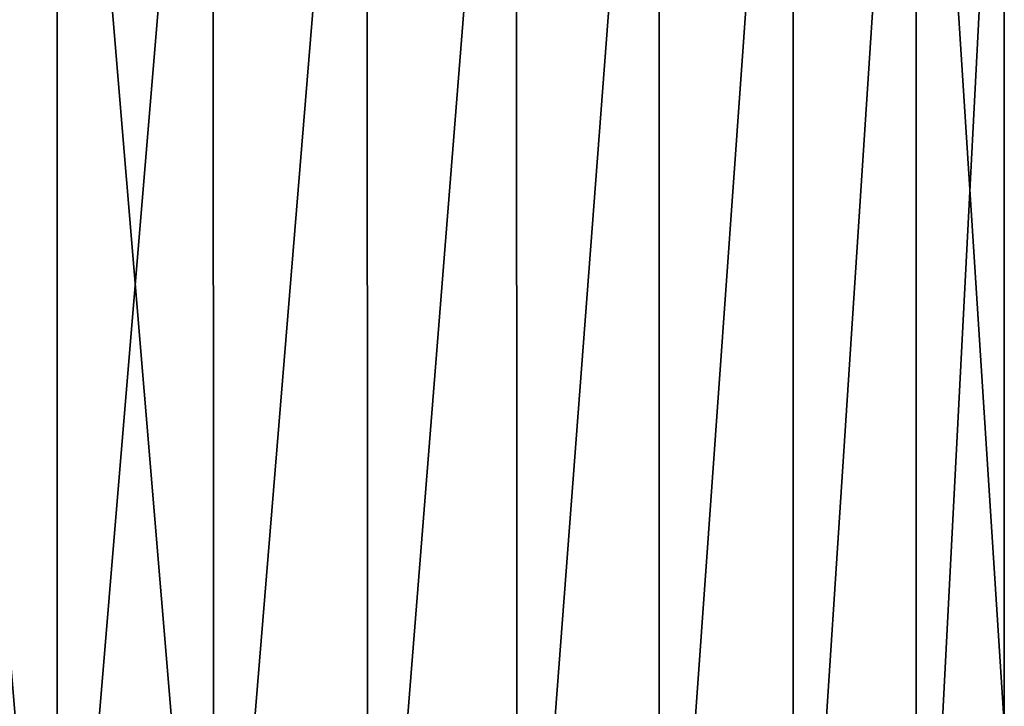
# Model space of a CAD drawing. Header units: metres. Extents: x -109 to 109, y -314 to 82.
# Tile 75 of 191: x -77 to -67, y 57 to 64. Entities that reach past the tile are written whole.
import ezdxf

# ---------------------------------------------------------------- set-up
doc = ezdxf.new("R2010")
doc.units = ezdxf.units.M
doc.layers.add('solid_504261_XXX', color=7, linetype='CONTINUOUS')

msp = doc.modelspace()

# ---------------------------------------------------------------- linework, layer by layer
at = {"layer": 'solid_504261_XXX'}
for points in [[(-78.212769, 70.800003, 197.452423), (-78.214478, 52, 197.452209), (-76.647499, 52, 197.546997)], [(-76.647499, 70.800003, 171.547012), (-76.647499, 52, 171.546997), (-78.214478, 52, 171.641785)], [(-78.212769, 70.800003, 171.641571), (-76.647499, 70.800003, 171.547012), (-78.214478, 52, 171.641785)], [(-76.647499, 70.800003, 197.546982), (-78.212769, 70.800003, 197.452423), (-76.647499, 52, 197.546997)], [(-76.647499, 70.800003, 197.546982), (-76.647499, 52, 197.546997), (-75.080528, 52, 197.452209)], [(-75.082237, 70.800003, 197.452423), (-76.647499, 70.800003, 197.546982), (-75.080528, 52, 197.452209)], [(-75.082237, 70.800003, 171.641571), (-75.080528, 52, 171.641785), (-76.647499, 52, 171.546997)], [(-76.647499, 70.800003, 171.547012), (-75.082237, 70.800003, 171.641571), (-76.647499, 52, 171.546997)], [(-73.539749, 70.800003, 197.170059), (-75.082237, 70.800003, 197.452423), (-75.080528, 52, 197.452209)], [(-75.082237, 70.800003, 171.641571), (-73.539749, 70.800003, 171.92395), (-75.080528, 52, 171.641785)], [(-73.539749, 70.800003, 197.170059), (-75.080528, 52, 197.452209), (-73.5364, 52, 197.16925)], [(-73.539749, 70.800003, 171.92395), (-73.5364, 52, 171.924759), (-75.080528, 52, 171.641785)], [(-72.042473, 70.800003, 196.704041), (-73.539749, 70.800003, 197.170059), (-73.5364, 52, 197.16925)], [(-73.539749, 70.800003, 171.92395), (-72.042473, 70.800003, 172.389954), (-73.5364, 52, 171.924759)], [(-72.042473, 70.800003, 196.704041), (-73.5364, 52, 197.16925), (-72.037643, 52, 196.702209)], [(-72.042473, 70.800003, 172.389954), (-72.037643, 52, 172.391785), (-73.5364, 52, 171.924759)], [(-70.612213, 70.800003, 196.061127), (-72.042473, 70.800003, 196.704041), (-72.037643, 52, 196.702209)], [(-72.042473, 70.800003, 172.389954), (-70.612213, 70.800003, 173.032883), (-72.037643, 52, 172.391785)], [(-70.612213, 70.800003, 196.061127), (-72.037643, 52, 196.702209), (-70.60611, 52, 196.057938)], [(-70.612213, 70.800003, 173.032883), (-70.60611, 52, 173.036072), (-72.037643, 52, 172.391785)], [(-69.269753, 70.800003, 195.250687), (-70.612213, 70.800003, 196.061127), (-70.60611, 52, 196.057938)], [(-70.612213, 70.800003, 173.032883), (-69.269753, 70.800003, 173.843323), (-70.60611, 52, 173.036072)], [(-69.269753, 70.800003, 195.250687), (-70.60611, 52, 196.057938), (-69.262665, 52, 195.245789)], [(-69.269753, 70.800003, 173.843323), (-69.262665, 52, 173.848206), (-70.60611, 52, 173.036072)], [(-68.03466, 70.800003, 194.284485), (-69.269753, 70.800003, 195.250687), (-69.262665, 52, 195.245789)], [(-69.269753, 70.800003, 173.843323), (-68.03466, 70.800003, 174.809509), (-69.262665, 52, 173.848206)], [(-68.03466, 70.800003, 194.284485), (-69.262665, 52, 195.245789), (-68.026917, 52, 194.277649)], [(-68.03466, 70.800003, 174.809509), (-68.026917, 52, 174.816345), (-69.262665, 52, 173.848206)], [(-68.03466, 70.800003, 194.284485), (-67.147499, 57, 193.421112), (-67.147499, 69, 193.421112)], [(-68.03466, 70.800003, 194.284485), (-68.026917, 52, 194.277649), (-67.147499, 57, 193.421112)], [(-68.03466, 70.800003, 174.809509), (-67.147499, 69, 175.672882), (-68.026917, 52, 174.816345)], [(-67.147499, 69, 175.672882), (-67.147499, 57, 175.672882), (-68.026917, 52, 174.816345)], [(-67.147499, 57, 175.672882), (-67.147499, 69, 193.421112), (-67.147499, 57, 193.421112)], [(-67.147499, 69, 175.672882), (-67.147499, 69, 193.421112), (-67.147499, 57, 175.672882)]]:
    msp.add_3dface(points, dxfattribs=at)

doc.saveas('drawing.dxf')
